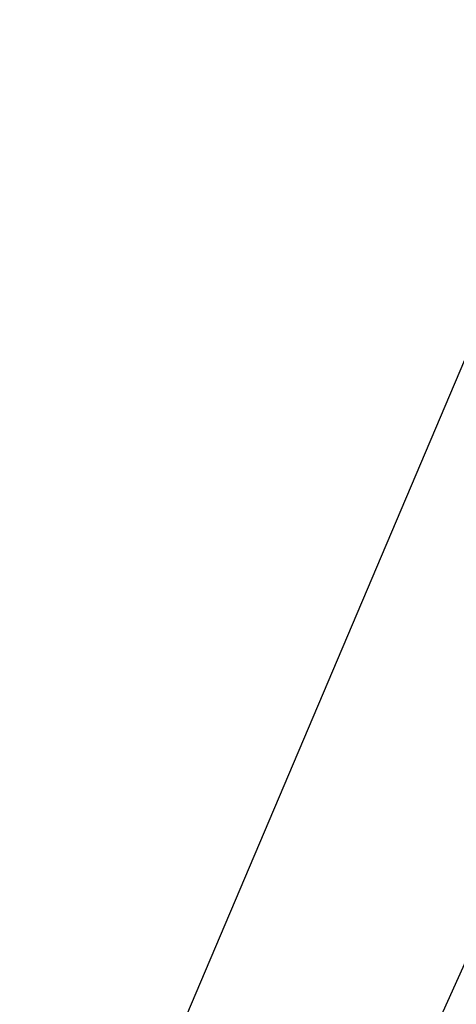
# Model space of a CAD drawing. Header units: millimetres. Extents: x -639 to 386, y 699 to 1570.
# Tile 5 of 7: x -338 to -229, y 1324 to 1570. Entities that reach past the tile are written whole.
import ezdxf
from ezdxf.enums import TextEntityAlignment as Align

# ---------------------------------------------------------------- set-up
doc = ezdxf.new("R2010")
doc.units = ezdxf.units.MM
doc.layers.add('Default', color=7, linetype='Continuous')
doc.styles.add('SEACAD_arial_ttf', font='arial.ttf')
doc.styles.add('SEACAD_semeca1_ttf', font='semeca1.ttf')

# ---------------------------------------------------------------- blocks, each defined once
blk = doc.blocks.new('SEANNOT_GROUP')
at = {"layer": 'Default', "linetype": 'Continuous'}
blk.add_hatch(color=1, dxfattribs=at).paths.add_polyline_path([(-279.74, 1223.48), (-284.18, 1206.67), (-274.53, 1221.13)])
at = {"layer": 'Default', "color": 1, "linetype": 'Continuous'}
blk.add_line((-174.96, 1449), (55.9, 1449), dxfattribs=at)
blk.add_lwpolyline([(-174.96, 1449), (-284.18, 1206.67)], dxfattribs=at)
for s, style, p in [('Skorsten ', 'SEACAD_arial_ttf', (-174.96, 1479.62)), ('O', 'SEACAD_semeca1_ttf', (-29.56, 1479.62)), ('150', 'SEACAD_arial_ttf', (-1.62, 1479.62)), ('Chimney', 'SEACAD_arial_ttf', (-174.96, 1442.87))]:
    blk.add_text(s, height=24.5, dxfattribs=dict(at, style=style)).set_placement(p, align=Align.TOP_LEFT)
blk = doc.blocks.new('SEANNOT_GROUP1')
at = {"layer": 'Default', "linetype": 'Continuous'}
blk.add_hatch(color=1, dxfattribs=at).paths.add_polyline_path([(-333.48, 1240.42), (-337.55, 1223.51), (-328.22, 1238.18)])
at = {"layer": 'Default', "color": 1, "linetype": 'Continuous'}
blk.add_line((-204.7, 1536.57), (-33.49, 1536.57), dxfattribs=at)
blk.add_lwpolyline([(-204.7, 1536.57), (-337.55, 1223.51)], dxfattribs=at)
for s, style, p in [('Tilluft ', 'SEACAD_arial_ttf', (-204.7, 1567.2)), ('67*', 'SEACAD_arial_ttf', (-85.16, 1567.2)), ('O', 'SEACAD_semeca1_ttf', (-113.1, 1567.2)), ('Air inlet', 'SEACAD_arial_ttf', (-204.7, 1530.45))]:
    blk.add_text(s, height=24.5, dxfattribs=dict(at, style=style)).set_placement(p, align=Align.TOP_LEFT)

msp = doc.modelspace()

# ---------------------------------------------------------------- block references
at = {"layer": 'Default'}
for name in ['SEANNOT_GROUP1', 'SEANNOT_GROUP']:
    msp.add_blockref(name, (0, 0), dxfattribs=at)

doc.saveas('drawing.dxf')
